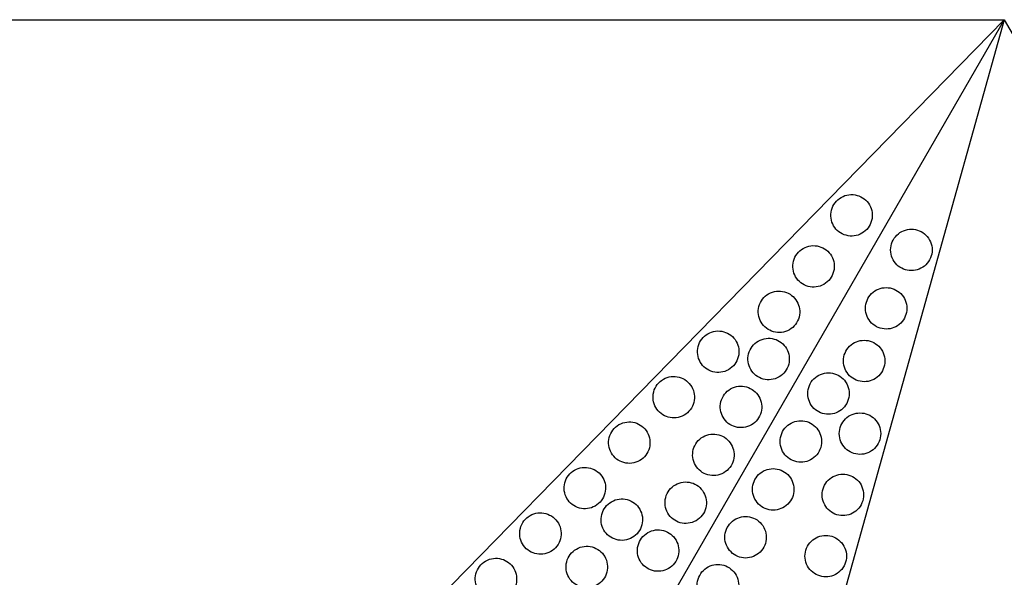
# Model space of a CAD drawing. Header units: millimetres. Extents: x 0 to 500, y 0 to 433.
# Tile 16 of 16: x 232 to 375, y 352 to 433. Entities that reach past the tile are written whole.
import ezdxf

# ---------------------------------------------------------------- set-up
doc = ezdxf.new("R2010")
doc.units = ezdxf.units.MM
doc.header["$MEASUREMENT"] = 0
doc.layers.add('Layer 01', color=7, linetype='Continuous', true_color=0x000000)
doc.layers.add('Make2D$visible$lines', color=7, linetype='Continuous', true_color=0x323232)

msp = doc.modelspace()

# ---------------------------------------------------------------- linework, layer by layer
at = {"layer": 'Layer 01'}
for p, q in [((125, 433.01), (375, 433.01)), ((246, 301.15), (375, 433.01)), ((375, 433.01), (250, 216.51)), ((375, 433.01), (325.31, 255.37)), ((375, 433.01), (500, 216.51))]:
    msp.add_line(p, q, dxfattribs=at)
at = {"layer": 'Make2D$visible$lines'}
for points, knots in [([(351.39, 407.31), (350.69, 406.91), (350.19, 406.25), (349.78, 404.69), (349.9, 403.88), (350.29, 403.21), (350.68, 402.52), (351.33, 402.03), (352.85, 401.61), (353.68, 401.7), (354.39, 402.11), (355.08, 402.51), (355.59, 403.17), (355.99, 404.73), (355.87, 405.54), (355.48, 406.21), (355.09, 406.9), (354.44, 407.4), (352.92, 407.81), (352.09, 407.72), (351.39, 407.31)], [0, 0, 0, 0, 2.453475, 2.453475, 4.89403, 4.89403, 4.89403, 7.394353, 7.394353, 9.902731, 9.902731, 9.902731, 12.356206, 12.356206, 14.796762, 14.796762, 14.796762, 17.297084, 17.297084, 19.805462, 19.805462, 19.805462, 19.805462]), ([(364.55, 399.71), (364.55, 400.53), (364.21, 401.29), (363.1, 402.4), (362.34, 402.71), (361.55, 402.71), (360.77, 402.71), (360.01, 402.41), (358.87, 401.28), (358.55, 400.51), (358.55, 399.71), (358.55, 398.89), (358.88, 398.13), (360, 397.02), (360.75, 396.71), (361.55, 396.71), (362.32, 396.71), (363.08, 397.01), (364.23, 398.14), (364.55, 398.91), (364.55, 399.71)], [0, 0, 0, 0, 2.508378, 2.508378, 5.0087, 5.0087, 5.0087, 7.449256, 7.449256, 9.902731, 9.902731, 9.902731, 12.411109, 12.411109, 14.911431, 14.911431, 14.911431, 17.351987, 17.351987, 19.805462, 19.805462, 19.805462, 19.805462]), ([(345.89, 399.92), (345.19, 399.52), (344.69, 398.86), (344.28, 397.3), (344.4, 396.5), (344.79, 395.83), (345.18, 395.14), (345.83, 394.64), (347.35, 394.22), (348.18, 394.32), (348.89, 394.73), (349.58, 395.13), (350.09, 395.79), (350.49, 397.35), (350.37, 398.16), (349.98, 398.83), (349.59, 399.51), (348.94, 400.01), (347.42, 400.43), (346.59, 400.33), (345.89, 399.92)], [0, 0, 0, 0, 2.453475, 2.453475, 4.894031, 4.894031, 4.894031, 7.394353, 7.394353, 9.902731, 9.902731, 9.902731, 12.356206, 12.356206, 14.796762, 14.796762, 14.796762, 17.297084, 17.297084, 19.805462, 19.805462, 19.805462, 19.805462]), ([(340.89, 393.36), (340.2, 392.96), (339.69, 392.3), (339.28, 390.74), (339.4, 389.93), (339.79, 389.26), (340.19, 388.57), (340.84, 388.08), (342.35, 387.66), (343.18, 387.75), (343.89, 388.16), (344.58, 388.56), (345.09, 389.22), (345.49, 390.78), (345.37, 391.59), (344.99, 392.26), (344.59, 392.95), (343.94, 393.44), (342.42, 393.86), (341.6, 393.77), (340.89, 393.36)], [0, 0, 0, 0, 2.453475, 2.453475, 4.894031, 4.894031, 4.894031, 7.394353, 7.394353, 9.902731, 9.902731, 9.902731, 12.356206, 12.356206, 14.796762, 14.796762, 14.796762, 17.297084, 17.297084, 19.805462, 19.805462, 19.805462, 19.805462]), ([(360.9, 391.26), (360.9, 392.07), (360.57, 392.84), (359.45, 393.94), (358.69, 394.26), (357.9, 394.26), (357.13, 394.26), (356.37, 393.96), (355.22, 392.83), (354.9, 392.05), (354.9, 391.26), (354.9, 390.44), (355.23, 389.67), (356.35, 388.57), (357.11, 388.26), (357.9, 388.26), (358.67, 388.26), (359.44, 388.56), (360.58, 389.69), (360.9, 390.46), (360.9, 391.26)], [0, 0, 0, 0, 2.508378, 2.508378, 5.0087, 5.0087, 5.0087, 7.449256, 7.449256, 9.902731, 9.902731, 9.902731, 12.411109, 12.411109, 14.911431, 14.911431, 14.911431, 17.351987, 17.351987, 19.805462, 19.805462, 19.805462, 19.805462]), ([(332.09, 387.58), (331.39, 387.18), (330.89, 386.52), (330.48, 384.96), (330.6, 384.15), (330.99, 383.48), (331.38, 382.8), (332.03, 382.3), (333.55, 381.88), (334.38, 381.98), (335.09, 382.38), (335.78, 382.78), (336.29, 383.45), (336.69, 385), (336.57, 385.81), (336.18, 386.48), (335.79, 387.17), (335.14, 387.67), (333.62, 388.08), (332.79, 387.99), (332.09, 387.58)], [0, 0, 0, 0, 2.453475, 2.453475, 4.894031, 4.894031, 4.894031, 7.394353, 7.394353, 9.902731, 9.902731, 9.902731, 12.356206, 12.356206, 14.796762, 14.796762, 14.796762, 17.297084, 17.297084, 19.805462, 19.805462, 19.805462, 19.805462]), ([(339.39, 386.52), (338.69, 386.13), (338.19, 385.46), (337.78, 383.91), (337.9, 383.1), (338.29, 382.43), (338.68, 381.74), (339.33, 381.24), (340.85, 380.83), (341.68, 380.92), (342.39, 381.33), (343.08, 381.73), (343.59, 382.39), (343.99, 383.95), (343.87, 384.76), (343.48, 385.43), (343.09, 386.11), (342.44, 386.61), (340.92, 387.03), (340.09, 386.93), (339.39, 386.52)], [0, 0, 0, 0, 2.453475, 2.453475, 4.894031, 4.894031, 4.894031, 7.394353, 7.394353, 9.902731, 9.902731, 9.902731, 12.356206, 12.356206, 14.796762, 14.796762, 14.796762, 17.297084, 17.297084, 19.805462, 19.805462, 19.805462, 19.805462]), ([(357.71, 383.64), (357.71, 384.46), (357.38, 385.23), (356.26, 386.33), (355.51, 386.64), (354.71, 386.64), (353.94, 386.64), (353.18, 386.34), (352.03, 385.21), (351.71, 384.44), (351.71, 383.64), (351.71, 382.83), (352.05, 382.06), (353.17, 380.96), (353.92, 380.64), (354.71, 380.64), (355.49, 380.64), (356.25, 380.94), (357.4, 382.07), (357.71, 382.85), (357.71, 383.64)], [0, 0, 0, 0, 2.508378, 2.508378, 5.0087, 5.0087, 5.0087, 7.449256, 7.449256, 9.902731, 9.902731, 9.902731, 12.411109, 12.411109, 14.911431, 14.911431, 14.911431, 17.351987, 17.351987, 19.805462, 19.805462, 19.805462, 19.805462]), ([(325.65, 381), (324.96, 380.6), (324.45, 379.94), (324.05, 378.38), (324.17, 377.58), (324.55, 376.91), (324.95, 376.22), (325.6, 375.72), (327.12, 375.3), (327.94, 375.4), (328.65, 375.81), (329.34, 376.21), (329.85, 376.87), (330.26, 378.43), (330.14, 379.24), (329.75, 379.91), (329.35, 380.59), (328.7, 381.09), (327.19, 381.51), (326.36, 381.41), (325.65, 381)], [0, 0, 0, 0, 2.453475, 2.453475, 4.89403, 4.89403, 4.89403, 7.394353, 7.394353, 9.902731, 9.902731, 9.902731, 12.356206, 12.356206, 14.796762, 14.796762, 14.796762, 17.297084, 17.297084, 19.805462, 19.805462, 19.805462, 19.805462]), ([(352.55, 378.93), (352.55, 379.74), (352.21, 380.51), (351.1, 381.61), (350.34, 381.93), (349.55, 381.93), (348.77, 381.93), (348.01, 381.63), (346.87, 380.5), (346.55, 379.73), (346.55, 378.93), (346.55, 378.11), (346.88, 377.34), (348, 376.24), (348.75, 375.93), (349.55, 375.93), (350.32, 375.93), (351.08, 376.23), (352.23, 377.36), (352.55, 378.13), (352.55, 378.93)], [0, 0, 0, 0, 2.508378, 2.508378, 5.008701, 5.008701, 5.008701, 7.449256, 7.449256, 9.902731, 9.902731, 9.902731, 12.411109, 12.411109, 14.911432, 14.911432, 14.911432, 17.351988, 17.351988, 19.805462, 19.805462, 19.805462, 19.805462]), ([(335.39, 379.6), (334.69, 379.2), (334.19, 378.54), (333.78, 376.98), (333.9, 376.17), (334.29, 375.5), (334.68, 374.81), (335.33, 374.31), (336.85, 373.9), (337.68, 373.99), (338.39, 374.4), (339.08, 374.8), (339.59, 375.46), (339.99, 377.02), (339.87, 377.83), (339.48, 378.5), (339.09, 379.19), (338.44, 379.68), (336.92, 380.1), (336.09, 380.01), (335.39, 379.6)], [0, 0, 0, 0, 2.453475, 2.453475, 4.89403, 4.89403, 4.89403, 7.394353, 7.394353, 9.902731, 9.902731, 9.902731, 12.356206, 12.356206, 14.796762, 14.796762, 14.796762, 17.297084, 17.297084, 19.805462, 19.805462, 19.805462, 19.805462]), ([(348.55, 372), (348.55, 372.82), (348.21, 373.58), (347.1, 374.69), (346.34, 375), (345.55, 375), (344.77, 375), (344.01, 374.7), (342.87, 373.57), (342.55, 372.8), (342.55, 372), (342.55, 371.18), (342.88, 370.42), (344, 369.31), (344.75, 369), (345.55, 369), (346.32, 369), (347.08, 369.3), (348.23, 370.43), (348.55, 371.2), (348.55, 372)], [0, 0, 0, 0, 2.508378, 2.508378, 5.008701, 5.008701, 5.008701, 7.449256, 7.449256, 9.902731, 9.902731, 9.902731, 12.411109, 12.411109, 14.911432, 14.911432, 14.911432, 17.351988, 17.351988, 19.805462, 19.805462, 19.805462, 19.805462]), ([(357.11, 373.13), (357.11, 373.95), (356.78, 374.71), (355.66, 375.82), (354.9, 376.13), (354.11, 376.13), (353.34, 376.13), (352.58, 375.83), (351.43, 374.7), (351.11, 373.93), (351.11, 373.13), (351.11, 372.31), (351.44, 371.55), (352.56, 370.45), (353.32, 370.13), (354.11, 370.13), (354.88, 370.13), (355.65, 370.43), (356.79, 371.56), (357.11, 372.33), (357.11, 373.13)], [0, 0, 0, 0, 2.508378, 2.508378, 5.0087, 5.0087, 5.0087, 7.449256, 7.449256, 9.902731, 9.902731, 9.902731, 12.411109, 12.411109, 14.911431, 14.911431, 14.911431, 17.351987, 17.351987, 19.805462, 19.805462, 19.805462, 19.805462]), ([(319.22, 374.43), (318.53, 374.03), (318.02, 373.37), (317.61, 371.81), (317.73, 371), (318.12, 370.33), (318.52, 369.64), (319.17, 369.15), (320.68, 368.73), (321.51, 368.82), (322.22, 369.23), (322.91, 369.63), (323.42, 370.29), (323.82, 371.85), (323.7, 372.66), (323.32, 373.33), (322.92, 374.02), (322.27, 374.51), (320.75, 374.93), (319.93, 374.84), (319.22, 374.43)], [0, 0, 0, 0, 2.453475, 2.453475, 4.89403, 4.89403, 4.89403, 7.394353, 7.394353, 9.902731, 9.902731, 9.902731, 12.356206, 12.356206, 14.796762, 14.796762, 14.796762, 17.297084, 17.297084, 19.805462, 19.805462, 19.805462, 19.805462]), ([(331.39, 372.67), (330.69, 372.27), (330.19, 371.61), (329.78, 370.05), (329.9, 369.24), (330.29, 368.57), (330.68, 367.88), (331.33, 367.39), (332.85, 366.97), (333.68, 367.06), (334.39, 367.47), (335.08, 367.87), (335.59, 368.53), (335.99, 370.09), (335.87, 370.9), (335.48, 371.57), (335.09, 372.26), (334.44, 372.75), (332.92, 373.17), (332.09, 373.08), (331.39, 372.67)], [0, 0, 0, 0, 2.453475, 2.453475, 4.894031, 4.894031, 4.894031, 7.394353, 7.394353, 9.902731, 9.902731, 9.902731, 12.356206, 12.356206, 14.796762, 14.796762, 14.796762, 17.297084, 17.297084, 19.805462, 19.805462, 19.805462, 19.805462]), ([(312.78, 367.85), (312.09, 367.45), (311.59, 366.79), (311.18, 365.23), (311.3, 364.42), (311.69, 363.75), (312.08, 363.07), (312.73, 362.57), (314.25, 362.15), (315.08, 362.25), (315.78, 362.66), (316.48, 363.05), (316.98, 363.72), (317.39, 365.27), (317.27, 366.08), (316.88, 366.75), (316.49, 367.44), (315.84, 367.94), (314.32, 368.35), (313.49, 368.26), (312.78, 367.85)], [0, 0, 0, 0, 2.453475, 2.453475, 4.894031, 4.894031, 4.894031, 7.394353, 7.394353, 9.902731, 9.902731, 9.902731, 12.356206, 12.356206, 14.796762, 14.796762, 14.796762, 17.297084, 17.297084, 19.805462, 19.805462, 19.805462, 19.805462]), ([(344.55, 365.07), (344.55, 365.89), (344.21, 366.65), (343.1, 367.76), (342.34, 368.07), (341.55, 368.07), (340.77, 368.07), (340.01, 367.77), (338.87, 366.64), (338.55, 365.87), (338.55, 365.07), (338.55, 364.25), (338.88, 363.49), (340, 362.38), (340.75, 362.07), (341.55, 362.07), (342.32, 362.07), (343.08, 362.37), (344.23, 363.5), (344.55, 364.27), (344.55, 365.07)], [0, 0, 0, 0, 2.508378, 2.508378, 5.0087, 5.0087, 5.0087, 7.449256, 7.449256, 9.902731, 9.902731, 9.902731, 12.411109, 12.411109, 14.911431, 14.911431, 14.911431, 17.351987, 17.351987, 19.805462, 19.805462, 19.805462, 19.805462]), ([(354.63, 364.27), (354.63, 365.09), (354.3, 365.85), (353.18, 366.96), (352.43, 367.27), (351.63, 367.27), (350.86, 367.27), (350.1, 366.97), (348.95, 365.84), (348.63, 365.07), (348.63, 364.27), (348.63, 363.45), (348.97, 362.69), (350.08, 361.59), (350.84, 361.27), (351.63, 361.27), (352.41, 361.27), (353.17, 361.57), (354.31, 362.7), (354.63, 363.47), (354.63, 364.27)], [0, 0, 0, 0, 2.508378, 2.508378, 5.008701, 5.008701, 5.008701, 7.449256, 7.449256, 9.902731, 9.902731, 9.902731, 12.411109, 12.411109, 14.911432, 14.911432, 14.911432, 17.351988, 17.351988, 19.805462, 19.805462, 19.805462, 19.805462]), ([(327.39, 365.74), (326.69, 365.34), (326.19, 364.68), (325.78, 363.12), (325.9, 362.31), (326.29, 361.64), (326.68, 360.96), (327.33, 360.46), (328.85, 360.04), (329.68, 360.14), (330.39, 360.54), (331.08, 360.94), (331.59, 361.61), (331.99, 363.16), (331.87, 363.97), (331.48, 364.64), (331.09, 365.33), (330.44, 365.83), (328.92, 366.24), (328.09, 366.15), (327.39, 365.74)], [0, 0, 0, 0, 2.453475, 2.453475, 4.894031, 4.894031, 4.894031, 7.394353, 7.394353, 9.902731, 9.902731, 9.902731, 12.356206, 12.356206, 14.796762, 14.796762, 14.796762, 17.297084, 17.297084, 19.805462, 19.805462, 19.805462, 19.805462]), ([(318.14, 363.29), (317.44, 362.89), (316.94, 362.23), (316.53, 360.67), (316.65, 359.86), (317.04, 359.19), (317.43, 358.5), (318.08, 358.01), (319.6, 357.59), (320.43, 357.68), (321.14, 358.09), (321.83, 358.49), (322.34, 359.15), (322.74, 360.71), (322.62, 361.52), (322.23, 362.19), (321.84, 362.88), (321.19, 363.38), (319.67, 363.79), (318.84, 363.7), (318.14, 363.29)], [0, 0, 0, 0, 2.453475, 2.453475, 4.894031, 4.894031, 4.894031, 7.394353, 7.394353, 9.902731, 9.902731, 9.902731, 12.356206, 12.356206, 14.796762, 14.796762, 14.796762, 17.297084, 17.297084, 19.805462, 19.805462, 19.805462, 19.805462]), ([(306.35, 361.28), (305.66, 360.88), (305.15, 360.21), (304.75, 358.66), (304.87, 357.85), (305.25, 357.18), (305.65, 356.49), (306.3, 355.99), (307.82, 355.58), (308.64, 355.67), (309.35, 356.08), (310.04, 356.48), (310.55, 357.14), (310.96, 358.7), (310.84, 359.51), (310.45, 360.18), (310.05, 360.86), (309.4, 361.36), (307.89, 361.78), (307.06, 361.68), (306.35, 361.28)], [0, 0, 0, 0, 2.453475, 2.453475, 4.894031, 4.894031, 4.894031, 7.394353, 7.394353, 9.902731, 9.902731, 9.902731, 12.356206, 12.356206, 14.796762, 14.796762, 14.796762, 17.297084, 17.297084, 19.805462, 19.805462, 19.805462, 19.805462]), ([(340.55, 358.14), (340.55, 358.96), (340.21, 359.72), (339.1, 360.83), (338.34, 361.14), (337.55, 361.14), (336.77, 361.14), (336.01, 360.84), (334.87, 359.71), (334.55, 358.94), (334.55, 358.14), (334.55, 357.32), (334.88, 356.56), (336, 355.46), (336.75, 355.14), (337.55, 355.14), (338.32, 355.14), (339.08, 355.44), (340.23, 356.57), (340.55, 357.34), (340.55, 358.14)], [0, 0, 0, 0, 2.508378, 2.508378, 5.0087, 5.0087, 5.0087, 7.449256, 7.449256, 9.902731, 9.902731, 9.902731, 12.411109, 12.411109, 14.911431, 14.911431, 14.911431, 17.351987, 17.351987, 19.805462, 19.805462, 19.805462, 19.805462]), ([(323.39, 358.81), (322.69, 358.41), (322.19, 357.75), (321.78, 356.19), (321.9, 355.38), (322.29, 354.71), (322.68, 354.03), (323.33, 353.53), (324.85, 353.11), (325.68, 353.21), (326.39, 353.62), (327.08, 354.02), (327.59, 354.68), (327.99, 356.24), (327.87, 357.04), (327.48, 357.71), (327.09, 358.4), (326.44, 358.9), (324.92, 359.32), (324.09, 359.22), (323.39, 358.81)], [0, 0, 0, 0, 2.453475, 2.453475, 4.89403, 4.89403, 4.89403, 7.394353, 7.394353, 9.902731, 9.902731, 9.902731, 12.356206, 12.356206, 14.796762, 14.796762, 14.796762, 17.297084, 17.297084, 19.805462, 19.805462, 19.805462, 19.805462]), ([(352.15, 355.41), (352.15, 356.23), (351.82, 356.99), (350.7, 358.1), (349.95, 358.41), (349.15, 358.41), (348.38, 358.41), (347.62, 358.11), (346.47, 356.98), (346.15, 356.21), (346.15, 355.41), (346.15, 354.59), (346.49, 353.83), (347.61, 352.73), (348.36, 352.41), (349.15, 352.41), (349.93, 352.41), (350.69, 352.71), (351.84, 353.84), (352.15, 354.61), (352.15, 355.41)], [0, 0, 0, 0, 2.508378, 2.508378, 5.0087, 5.0087, 5.0087, 7.449256, 7.449256, 9.902731, 9.902731, 9.902731, 12.411109, 12.411109, 14.911431, 14.911431, 14.911431, 17.351987, 17.351987, 19.805462, 19.805462, 19.805462, 19.805462]), ([(313.06, 356.44), (312.37, 356.04), (311.86, 355.38), (311.45, 353.82), (311.57, 353.01), (311.96, 352.35), (312.36, 351.66), (313.01, 351.16), (314.52, 350.74), (315.35, 350.84), (316.06, 351.25), (316.75, 351.65), (317.26, 352.31), (317.66, 353.87), (317.54, 354.68), (317.16, 355.35), (316.76, 356.03), (316.11, 356.53), (314.59, 356.95), (313.77, 356.85), (313.06, 356.44)], [0, 0, 0, 0, 2.453475, 2.453475, 4.89403, 4.89403, 4.89403, 7.394353, 7.394353, 9.902731, 9.902731, 9.902731, 12.356206, 12.356206, 14.796762, 14.796762, 14.796762, 17.297084, 17.297084, 19.805462, 19.805462, 19.805462, 19.805462]), ([(299.92, 354.7), (299.23, 354.3), (298.72, 353.64), (298.31, 352.08), (298.43, 351.27), (298.82, 350.6), (299.22, 349.91), (299.87, 349.42), (301.38, 349), (302.21, 349.09), (302.92, 349.5), (303.61, 349.9), (304.12, 350.56), (304.52, 352.12), (304.4, 352.93), (304.02, 353.6), (303.62, 354.29), (302.97, 354.79), (301.45, 355.2), (300.63, 355.11), (299.92, 354.7)], [0, 0, 0, 0, 2.453475, 2.453475, 4.89403, 4.89403, 4.89403, 7.394353, 7.394353, 9.902731, 9.902731, 9.902731, 12.356206, 12.356206, 14.796762, 14.796762, 14.796762, 17.297084, 17.297084, 19.805462, 19.805462, 19.805462, 19.805462]), ([(336.55, 351.21), (336.55, 352.03), (336.21, 352.8), (335.1, 353.9), (334.34, 354.21), (333.55, 354.21), (332.77, 354.21), (332.01, 353.91), (330.87, 352.78), (330.55, 352.01), (330.55, 351.21), (330.55, 350.4), (330.88, 349.63), (332, 348.53), (332.75, 348.21), (333.55, 348.21), (334.32, 348.21), (335.08, 348.51), (336.23, 349.64), (336.55, 350.42), (336.55, 351.21)], [0, 0, 0, 0, 2.508378, 2.508378, 5.0087, 5.0087, 5.0087, 7.449256, 7.449256, 9.902731, 9.902731, 9.902731, 12.411109, 12.411109, 14.911431, 14.911431, 14.911431, 17.351987, 17.351987, 19.805462, 19.805462, 19.805462, 19.805462])]:
    msp.add_open_spline(points, degree=3, knots=knots, dxfattribs=at)

doc.saveas('drawing.dxf')
